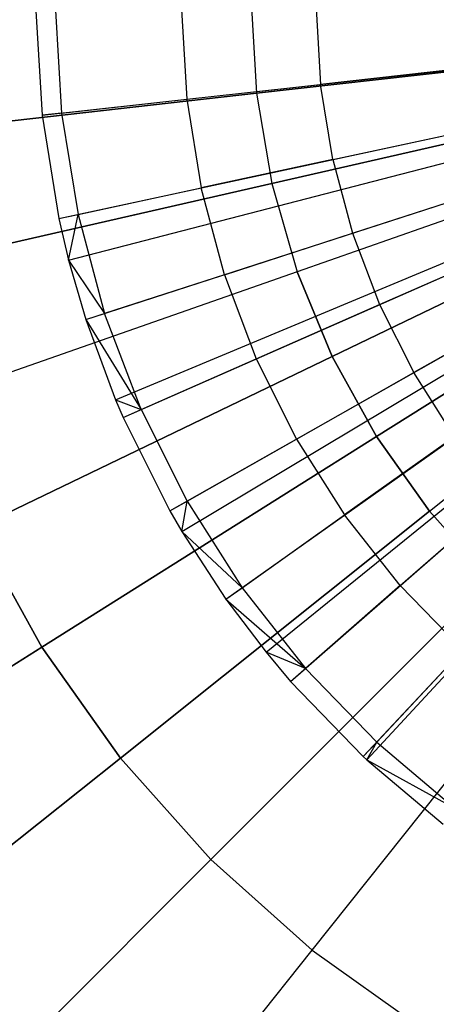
# Model space of a CAD drawing. Extents: x 0.2 to 44.2, y -21.9 to 24.
# Tile 90 of 239: x 33.84 to 34.749, y -10.823 to -8.678. Entities that reach past the tile are written whole.
import ezdxf

# ---------------------------------------------------------------- set-up
doc = ezdxf.new("R2010")
doc.units = 0
doc.header["$LTSCALE"] = 2.54
doc.layers.get('0').update_dxf_attribs({"color": 13, "linetype": 'CONTINUOUS'})

# ---------------------------------------------------------------- blocks, each defined once
blk = doc.blocks.new('GRUPUJ_2')
at = {"color": 0}
for p, q in [((29.9044, 9.5553, 18.6542), (29.9179, 9.3278, 18.6542)), ((29.9044, 9.5553, 18.6542), (29.9179, 9.3278, 18.6542)), ((29.9473, 9.5557, 18.6744), (29.9606, 9.3325, 18.6744)), ((29.9473, 9.5557, 18.6744), (29.9606, 9.3325, 18.6744)), ((30.2217, 9.558, 18.7944), (30.2333, 9.3626, 18.7944)), ((30.2217, 9.558, 18.7944), (30.2333, 9.3626, 18.7944)), ((30.5155, 9.5606, 18.9061), (30.5253, 9.3949, 18.9061)), ((30.5155, 9.5606, 18.9061), (30.5253, 9.3949, 18.9061)), ((29.9179, 9.3278, 18.6542), (31.7468, 9.5299, 19.2042)), ((29.9179, 9.3278, 18.6542), (31.7468, 9.5299, 19.2042)), ((29.9544, 9.1028, 18.6542), (31.7534, 9.4889, 19.2042)), ((29.9544, 9.1028, 18.6542), (31.7534, 9.4889, 19.2042)), ((29.9758, 9.012, 18.6542), (31.7573, 9.4723, 19.2042)), ((29.9758, 9.012, 18.6542), (31.7573, 9.4723, 19.2042)), ((30.0134, 8.8826, 18.6542), (31.7642, 9.4488, 19.2042)), ((30.0134, 8.8826, 18.6542), (31.7642, 9.4488, 19.2042)), ((30.0781, 8.7077, 18.6542), (31.776, 9.4169, 19.2042)), ((30.0781, 8.7077, 18.6542), (31.776, 9.4169, 19.2042)), ((30.8224, 9.4277, 19.0029), (30.5253, 9.3949, 18.9061)), ((30.8224, 9.4277, 19.0029), (30.5253, 9.3949, 18.9061)), ((30.0944, 8.6696, 18.6542), (31.7789, 9.41, 19.2042)), ((30.0944, 8.6696, 18.6542), (31.7789, 9.41, 19.2042)), ((30.2333, 9.3626, 18.7944), (30.5253, 9.3949, 18.9061)), ((30.2333, 9.3626, 18.7944), (30.5253, 9.3949, 18.9061)), ((30.5519, 9.231, 18.9061), (30.5253, 9.3949, 18.9061)), ((30.5519, 9.231, 18.9061), (30.5253, 9.3949, 18.9061)), ((30.1966, 8.4659, 18.6542), (31.7975, 9.3728, 19.2042)), ((30.1966, 8.4659, 18.6542), (31.7975, 9.3728, 19.2042)), ((29.9606, 9.3325, 18.6744), (30.2333, 9.3626, 18.7944)), ((29.9606, 9.3325, 18.6744), (30.2333, 9.3626, 18.7944)), ((30.2227, 8.4211, 18.6542), (31.8023, 9.3647, 19.2042)), ((30.2227, 8.4211, 18.6542), (31.8023, 9.3647, 19.2042)), ((30.2333, 9.3626, 18.7944), (30.2647, 9.1694, 18.7944)), ((30.2333, 9.3626, 18.7944), (30.2647, 9.1694, 18.7944)), ((29.9606, 9.3325, 18.6744), (29.9179, 9.3278, 18.6542)), ((29.9606, 9.3325, 18.6744), (29.9179, 9.3278, 18.6542)), ((29.9606, 9.3325, 18.6744), (29.9963, 9.1118, 18.6744)), ((29.9606, 9.3325, 18.6744), (29.9963, 9.1118, 18.6744)), ((30.3188, 8.2735, 18.6542), (31.8198, 9.3378, 19.2042)), ((30.3188, 8.2735, 18.6542), (31.8198, 9.3378, 19.2042)), ((29.9179, 9.3278, 18.6542), (29.9544, 9.1028, 18.6542)), ((29.9179, 9.3278, 18.6542), (29.9544, 9.1028, 18.6542)), ((30.4065, 8.1579, 18.6542), (31.8358, 9.3167, 19.2042)), ((30.4065, 8.1579, 18.6542), (31.8358, 9.3167, 19.2042)), ((30.4599, 8.0945, 18.6542), (31.8455, 9.3051, 19.2042)), ((30.4599, 8.0945, 18.6542), (31.8455, 9.3051, 19.2042)), ((30.5519, 9.231, 18.9061), (30.8441, 9.2937, 19.0029)), ((30.5519, 9.231, 18.9061), (30.8441, 9.2937, 19.0029)), ((30.6184, 7.9307, 18.6542), (31.8758, 9.274, 19.2042)), ((30.6184, 7.9307, 18.6542), (31.8758, 9.274, 19.2042)), ((30.626, 7.9236, 18.6542), (31.8758, 9.274, 19.2042)), ((30.626, 7.9236, 18.6542), (31.8758, 9.274, 19.2042)), ((30.5519, 9.231, 18.9061), (30.2647, 9.1694, 18.7944)), ((30.5519, 9.231, 18.9061), (30.2647, 9.1694, 18.7944)), ((30.5519, 9.231, 18.9061), (30.5949, 9.0707, 18.9061)), ((30.5519, 9.231, 18.9061), (30.5949, 9.0707, 18.9061)), ((29.9963, 9.1118, 18.6744), (30.2647, 9.1694, 18.7944)), ((29.9963, 9.1118, 18.6744), (30.2647, 9.1694, 18.7944)), ((30.3154, 8.9803, 18.7944), (30.2647, 9.1694, 18.7944)), ((30.3154, 8.9803, 18.7944), (30.2647, 9.1694, 18.7944)), ((30.5949, 9.0707, 18.9061), (30.8792, 9.1626, 19.0029)), ((30.5949, 9.0707, 18.9061), (30.8792, 9.1626, 19.0029)), ((29.9544, 9.1028, 18.6542), (29.9963, 9.1118, 18.6744)), ((29.9544, 9.1028, 18.6542), (29.9963, 9.1118, 18.6744)), ((29.9544, 9.1028, 18.6542), (29.9758, 9.012, 18.6542)), ((29.9544, 9.1028, 18.6542), (29.9758, 9.012, 18.6542)), ((29.9758, 9.012, 18.6542), (29.9963, 9.1118, 18.6744)), ((29.9758, 9.012, 18.6542), (29.9963, 9.1118, 18.6744)), ((29.9963, 9.1118, 18.6744), (30.0543, 8.8958, 18.6744)), ((29.9963, 9.1118, 18.6744), (30.0543, 8.8958, 18.6744)), ((30.3154, 8.9803, 18.7944), (30.5949, 9.0707, 18.9061)), ((30.3154, 8.9803, 18.7944), (30.5949, 9.0707, 18.9061)), ((30.5949, 9.0707, 18.9061), (30.6539, 8.9155, 18.9061)), ((30.5949, 9.0707, 18.9061), (30.6539, 8.9155, 18.9061)), ((30.6539, 8.9155, 18.9061), (30.9275, 9.0357, 19.0029)), ((30.6539, 8.9155, 18.9061), (30.9275, 9.0357, 19.0029)), ((29.9758, 9.012, 18.6542), (30.0134, 8.8826, 18.6542)), ((29.9758, 9.012, 18.6542), (30.0543, 8.8958, 18.6744)), ((29.9758, 9.012, 18.6542), (30.0134, 8.8826, 18.6542)), ((29.9758, 9.012, 18.6542), (30.0543, 8.8958, 18.6744)), ((30.3154, 8.9803, 18.7944), (30.0543, 8.8958, 18.6744)), ((30.3154, 8.9803, 18.7944), (30.0543, 8.8958, 18.6744)), ((30.3154, 8.9803, 18.7944), (30.385, 8.7973, 18.7944)), ((30.3154, 8.9803, 18.7944), (30.385, 8.7973, 18.7944)), ((30.385, 8.7973, 18.7944), (30.6539, 8.9155, 18.9061)), ((30.385, 8.7973, 18.7944), (30.6539, 8.9155, 18.9061)), ((30.6539, 8.9155, 18.9061), (30.7283, 8.7671, 18.9061)), ((30.6539, 8.9155, 18.9061), (30.7283, 8.7671, 18.9061)), ((30.9883, 8.9144, 19.0029), (30.7283, 8.7671, 18.9061)), ((30.9883, 8.9144, 19.0029), (30.7283, 8.7671, 18.9061)), ((30.0134, 8.8826, 18.6542), (30.0543, 8.8958, 18.6744)), ((30.0134, 8.8826, 18.6542), (30.0543, 8.8958, 18.6744)), ((30.0134, 8.8826, 18.6542), (30.0781, 8.7077, 18.6542)), ((30.0134, 8.8826, 18.6542), (30.1337, 8.6869, 18.6744)), ((30.0134, 8.8826, 18.6542), (30.0781, 8.7077, 18.6542)), ((30.0134, 8.8826, 18.6542), (30.1337, 8.6869, 18.6744)), ((30.1337, 8.6869, 18.6744), (30.0543, 8.8958, 18.6744)), ((30.1337, 8.6869, 18.6744), (30.0543, 8.8958, 18.6744)), ((30.1337, 8.6869, 18.6744), (30.385, 8.7973, 18.7944)), ((30.1337, 8.6869, 18.6744), (30.385, 8.7973, 18.7944)), ((30.385, 8.7973, 18.7944), (30.4727, 8.6223, 18.7944)), ((30.385, 8.7973, 18.7944), (30.4727, 8.6223, 18.7944)), ((30.4727, 8.6223, 18.7944), (30.7283, 8.7671, 18.9061)), ((30.4727, 8.6223, 18.7944), (30.7283, 8.7671, 18.9061)), ((30.8174, 8.627, 18.9061), (30.7283, 8.7671, 18.9061)), ((30.8174, 8.627, 18.9061), (30.7283, 8.7671, 18.9061)), ((30.0781, 8.7077, 18.6542), (30.0944, 8.6696, 18.6542)), ((30.0781, 8.7077, 18.6542), (30.1337, 8.6869, 18.6744)), ((30.0781, 8.7077, 18.6542), (30.0944, 8.6696, 18.6542)), ((30.0781, 8.7077, 18.6542), (30.1337, 8.6869, 18.6744)), ((30.0944, 8.6696, 18.6542), (30.1337, 8.6869, 18.6744)), ((30.0944, 8.6696, 18.6542), (30.1337, 8.6869, 18.6744)), ((30.1337, 8.6869, 18.6744), (30.234, 8.487, 18.6744)), ((30.1337, 8.6869, 18.6744), (30.234, 8.487, 18.6744)), ((30.0944, 8.6696, 18.6542), (30.1966, 8.4659, 18.6542)), ((30.0944, 8.6696, 18.6542), (30.1966, 8.4659, 18.6542)), ((30.234, 8.487, 18.6744), (30.4727, 8.6223, 18.7944)), ((30.234, 8.487, 18.6744), (30.4727, 8.6223, 18.7944)), ((30.4727, 8.6223, 18.7944), (30.5777, 8.4571, 18.7944)), ((30.4727, 8.6223, 18.7944), (30.5777, 8.4571, 18.7944)), ((30.8174, 8.627, 18.9061), (30.5777, 8.4571, 18.7944)), ((30.8174, 8.627, 18.9061), (30.5777, 8.4571, 18.7944)), ((30.6989, 8.3033, 18.7944), (30.9201, 8.4966, 18.9061)), ((30.6989, 8.3033, 18.7944), (30.9201, 8.4966, 18.9061)), ((30.1966, 8.4659, 18.6542), (30.234, 8.487, 18.6744)), ((30.1966, 8.4659, 18.6542), (30.234, 8.487, 18.6744)), ((30.2227, 8.4211, 18.6542), (30.234, 8.487, 18.6744)), ((30.2227, 8.4211, 18.6542), (30.234, 8.487, 18.6744)), ((30.234, 8.487, 18.6744), (30.3539, 8.2983, 18.6744)), ((30.234, 8.487, 18.6744), (30.3539, 8.2983, 18.6744)), ((30.1966, 8.4659, 18.6542), (30.2227, 8.4211, 18.6542)), ((30.1966, 8.4659, 18.6542), (30.2227, 8.4211, 18.6542)), ((30.3539, 8.2983, 18.6744), (30.5777, 8.4571, 18.7944)), ((30.3539, 8.2983, 18.6744), (30.5777, 8.4571, 18.7944)), ((30.6989, 8.3033, 18.7944), (30.5777, 8.4571, 18.7944)), ((30.6989, 8.3033, 18.7944), (30.5777, 8.4571, 18.7944)), ((30.2227, 8.4211, 18.6542), (30.3188, 8.2735, 18.6542)), ((30.2227, 8.4211, 18.6542), (30.3539, 8.2983, 18.6744)), ((30.2227, 8.4211, 18.6542), (30.3539, 8.2983, 18.6744)), ((30.2227, 8.4211, 18.6542), (30.3188, 8.2735, 18.6542)), ((30.6989, 8.3033, 18.7944), (30.4923, 8.1227, 18.6744)), ((30.6989, 8.3033, 18.7944), (30.4923, 8.1227, 18.6744)), ((30.6989, 8.3033, 18.7944), (30.835, 8.1626, 18.7944)), ((30.6989, 8.3033, 18.7944), (30.835, 8.1626, 18.7944)), ((30.3188, 8.2735, 18.6542), (30.3539, 8.2983, 18.6744)), ((30.3188, 8.2735, 18.6542), (30.3539, 8.2983, 18.6744)), ((30.3539, 8.2983, 18.6744), (30.4923, 8.1227, 18.6744)), ((30.3539, 8.2983, 18.6744), (30.4923, 8.1227, 18.6744)), ((30.3188, 8.2735, 18.6542), (30.4065, 8.1579, 18.6542)), ((30.3188, 8.2735, 18.6542), (30.4923, 8.1227, 18.6744)), ((30.3188, 8.2735, 18.6542), (30.4065, 8.1579, 18.6542)), ((30.3188, 8.2735, 18.6542), (30.4923, 8.1227, 18.6744)), ((30.4065, 8.1579, 18.6542), (30.4599, 8.0945, 18.6542)), ((30.4065, 8.1579, 18.6542), (30.4599, 8.0945, 18.6542)), ((30.4923, 8.1227, 18.6744), (30.4065, 8.1579, 18.6542)), ((30.4923, 8.1227, 18.6744), (30.4065, 8.1579, 18.6542)), ((30.6477, 7.962, 18.6744), (30.835, 8.1626, 18.7944)), ((30.6477, 7.962, 18.6744), (30.835, 8.1626, 18.7944)), ((30.4599, 8.0945, 18.6542), (30.4923, 8.1227, 18.6744)), ((30.4599, 8.0945, 18.6542), (30.4923, 8.1227, 18.6744)), ((30.6477, 7.962, 18.6744), (30.4923, 8.1227, 18.6744)), ((30.6477, 7.962, 18.6744), (30.4923, 8.1227, 18.6744)), ((30.4599, 8.0945, 18.6542), (30.6184, 7.9307, 18.6542)), ((30.4599, 8.0945, 18.6542), (30.6184, 7.9307, 18.6542)), ((30.6184, 7.9307, 18.6542), (30.6477, 7.962, 18.6744)), ((30.6184, 7.9307, 18.6542), (30.6477, 7.962, 18.6744)), ((30.626, 7.9236, 18.6542), (30.6477, 7.962, 18.6744)), ((30.626, 7.9236, 18.6542), (30.6477, 7.962, 18.6744)), ((30.6477, 7.962, 18.6744), (30.8186, 7.8179, 18.6744)), ((30.6477, 7.962, 18.6744), (30.8186, 7.8179, 18.6744)), ((30.6184, 7.9307, 18.6542), (30.626, 7.9236, 18.6542)), ((30.6184, 7.9307, 18.6542), (30.626, 7.9236, 18.6542)), ((30.626, 7.9236, 18.6542), (30.7926, 7.7837, 18.6542)), ((30.626, 7.9236, 18.6542), (30.8186, 7.8179, 18.6744)), ((30.626, 7.9236, 18.6542), (30.7926, 7.7837, 18.6542)), ((30.626, 7.9236, 18.6542), (30.8186, 7.8179, 18.6744))]:
    blk.add_line(p, q, dxfattribs=at)
blk = doc.blocks.new('KARO-10934_STL')
at = {"color": 0}
blk.add_blockref('GRUPUJ_2', (3.9714, -18.2138, 12.8689), dxfattribs=at)
blk = doc.blocks.new('GRUPUJ_1')
at = {"color": 0}
for p, q in [((34.1234, 13.3013, 30.3949), (34.1346, 13.102, 30.3949)), ((34.1234, 13.3013, 30.3949), (34.1346, 13.102, 30.3949)), ((34.1234, 13.3013, 14.7961), (34.1346, 13.102, 14.7961)), ((34.1234, 13.3013, 14.7961), (34.1346, 13.102, 14.7961)), ((34.1346, 13.102, 30.3949), (35.0135, 13.201, 30.5452)), ((35.0135, 13.201, 14.6458), (34.1346, 13.102, 14.7961)), ((35.0135, 13.201, 14.6458), (34.1346, 13.102, 14.7961)), ((34.1346, 13.102, 30.3949), (35.0135, 13.201, 30.5452)), ((33.2779, 13.0054, 30.1466), (34.1346, 13.102, 30.3949)), ((34.1346, 13.102, 14.7961), (33.2779, 13.0054, 15.0444)), ((34.1346, 13.102, 14.7961), (33.2779, 13.0054, 15.0444)), ((33.2779, 13.0054, 30.1466), (34.1346, 13.102, 30.3949)), ((34.1346, 13.102, 14.7961), (34.168, 12.9052, 14.7961)), ((34.1346, 13.102, 14.7961), (34.168, 12.9052, 14.7961)), ((34.1346, 13.102, 30.3949), (34.168, 12.9052, 30.3949)), ((34.1346, 13.102, 30.3949), (34.168, 12.9052, 30.3949)), ((35.0303, 13.102, 30.5452), (34.168, 12.9052, 30.3949)), ((34.168, 12.9052, 14.7961), (35.0303, 13.102, 14.6458)), ((34.168, 12.9052, 14.7961), (35.0303, 13.102, 14.6458)), ((35.0303, 13.102, 30.5452), (34.168, 12.9052, 30.3949)), ((35.0581, 13.0054, 30.5452), (34.2233, 12.7133, 30.3949)), ((35.0581, 13.0054, 30.5452), (34.2233, 12.7133, 30.3949)), ((35.0581, 13.0054, 14.6458), (34.2233, 12.7133, 14.7961)), ((35.0581, 13.0054, 14.6458), (34.2233, 12.7133, 14.7961)), ((35.0965, 12.9126, 30.5452), (34.2997, 12.5289, 30.3949)), ((35.0965, 12.9126, 30.5452), (34.2997, 12.5289, 30.3949)), ((34.2997, 12.5289, 14.7961), (35.0965, 12.9126, 14.6458)), ((34.2997, 12.5289, 14.7961), (35.0965, 12.9126, 14.6458)), ((34.168, 12.9052, 30.3949), (33.3276, 12.7133, 30.1466)), ((33.3276, 12.7133, 15.0444), (34.168, 12.9052, 14.7961)), ((33.3276, 12.7133, 15.0444), (34.168, 12.9052, 14.7961)), ((34.168, 12.9052, 30.3949), (33.3276, 12.7133, 30.1466)), ((34.168, 12.9052, 30.3949), (34.2233, 12.7133, 30.3949)), ((34.168, 12.9052, 14.7961), (34.2233, 12.7133, 14.7961)), ((34.168, 12.9052, 30.3949), (34.2233, 12.7133, 30.3949)), ((34.168, 12.9052, 14.7961), (34.2233, 12.7133, 14.7961)), ((35.1451, 12.8247, 30.5452), (34.3962, 12.3542, 30.3949)), ((35.1451, 12.8247, 30.5452), (34.3962, 12.3542, 30.3949)), ((34.3962, 12.3542, 14.7961), (35.1451, 12.8247, 14.6458)), ((34.3962, 12.3542, 14.7961), (35.1451, 12.8247, 14.6458)), ((34.5118, 12.1914, 30.3949), (35.2032, 12.7428, 30.5452)), ((34.5118, 12.1914, 30.3949), (35.2032, 12.7428, 30.5452)), ((34.5118, 12.1914, 14.7961), (35.2032, 12.7428, 14.6458)), ((34.5118, 12.1914, 14.7961), (35.2032, 12.7428, 14.6458)), ((34.2233, 12.7133, 30.3949), (33.4096, 12.4286, 30.1466)), ((34.2233, 12.7133, 30.3949), (33.4096, 12.4286, 30.1466)), ((34.2233, 12.7133, 14.7961), (33.4096, 12.4286, 15.0444)), ((34.2233, 12.7133, 14.7961), (33.4096, 12.4286, 15.0444)), ((34.2997, 12.5289, 30.3949), (34.2233, 12.7133, 30.3949)), ((34.2997, 12.5289, 30.3949), (34.2233, 12.7133, 30.3949)), ((34.2233, 12.7133, 14.7961), (34.2997, 12.5289, 14.7961)), ((34.2233, 12.7133, 14.7961), (34.2997, 12.5289, 14.7961)), ((34.2997, 12.5289, 30.3949), (33.523, 12.1549, 30.1466)), ((34.2997, 12.5289, 30.3949), (33.523, 12.1549, 30.1466)), ((33.523, 12.1549, 15.0444), (34.2997, 12.5289, 14.7961)), ((33.523, 12.1549, 15.0444), (34.2997, 12.5289, 14.7961)), ((34.3962, 12.3542, 30.3949), (34.2997, 12.5289, 30.3949)), ((34.3962, 12.3542, 30.3949), (34.2997, 12.5289, 30.3949)), ((34.2997, 12.5289, 14.7961), (34.3962, 12.3542, 14.7961)), ((34.2997, 12.5289, 14.7961), (34.3962, 12.3542, 14.7961)), ((34.3962, 12.3542, 30.3949), (33.6663, 11.8955, 30.1466)), ((34.3962, 12.3542, 30.3949), (33.6663, 11.8955, 30.1466)), ((33.6663, 11.8955, 15.0444), (34.3962, 12.3542, 14.7961)), ((33.6663, 11.8955, 15.0444), (34.3962, 12.3542, 14.7961)), ((34.5118, 12.1914, 30.3949), (34.3962, 12.3542, 30.3949)), ((34.5118, 12.1914, 30.3949), (34.3962, 12.3542, 30.3949)), ((34.3962, 12.3542, 14.7961), (34.5118, 12.1914, 14.7961)), ((34.3962, 12.3542, 14.7961), (34.5118, 12.1914, 14.7961)), ((34.5118, 12.1914, 30.3949), (33.8378, 11.6539, 30.1466)), ((34.5118, 12.1914, 30.3949), (33.8378, 11.6539, 30.1466)), ((33.8378, 11.6539, 15.0444), (34.5118, 12.1914, 14.7961)), ((33.8378, 11.6539, 15.0444), (34.5118, 12.1914, 14.7961)), ((34.5118, 12.1914, 30.3949), (34.6448, 12.0425, 30.3949)), ((34.5118, 12.1914, 30.3949), (34.6448, 12.0425, 30.3949)), ((34.5118, 12.1914, 14.7961), (34.6448, 12.0425, 14.7961)), ((34.5118, 12.1914, 14.7961), (34.6448, 12.0425, 14.7961)), ((33.6663, 11.8955, 30.1466), (33.523, 12.1549, 30.1466)), ((33.6663, 11.8955, 30.1466), (33.523, 12.1549, 30.1466)), ((33.523, 12.1549, 15.0444), (33.6663, 11.8955, 15.0444)), ((33.523, 12.1549, 15.0444), (33.6663, 11.8955, 15.0444)), ((34.0352, 11.4329, 30.1466), (34.6448, 12.0425, 30.3949)), ((34.0352, 11.4329, 30.1466), (34.6448, 12.0425, 30.3949)), ((34.0352, 11.4329, 15.0444), (34.6448, 12.0425, 14.7961)), ((34.0352, 11.4329, 15.0444), (34.6448, 12.0425, 14.7961)), ((34.2561, 11.2355, 30.1466), (34.7936, 11.9095, 30.3949)), ((34.2561, 11.2355, 30.1466), (34.7936, 11.9095, 30.3949)), ((34.2561, 11.2355, 15.0444), (34.7936, 11.9095, 14.7961)), ((34.2561, 11.2355, 15.0444), (34.7936, 11.9095, 14.7961)), ((33.6663, 11.8955, 30.1466), (32.9645, 11.4546, 29.8033)), ((33.6663, 11.8955, 30.1466), (32.9645, 11.4546, 29.8033)), ((32.9645, 11.4546, 15.3878), (33.6663, 11.8955, 15.0444)), ((32.9645, 11.4546, 15.3878), (33.6663, 11.8955, 15.0444)), ((33.8378, 11.6539, 30.1466), (33.6663, 11.8955, 30.1466)), ((33.8378, 11.6539, 30.1466), (33.6663, 11.8955, 30.1466)), ((33.6663, 11.8955, 15.0444), (33.8378, 11.6539, 15.0444)), ((33.6663, 11.8955, 15.0444), (33.8378, 11.6539, 15.0444)), ((33.8378, 11.6539, 30.1466), (33.1897, 11.1371, 29.8033)), ((33.8378, 11.6539, 30.1466), (33.1897, 11.1371, 29.8033)), ((33.1897, 11.1371, 15.3878), (33.8378, 11.6539, 15.0444)), ((33.1897, 11.1371, 15.3878), (33.8378, 11.6539, 15.0444)), ((34.0352, 11.4329, 30.1466), (33.8378, 11.6539, 30.1466)), ((34.0352, 11.4329, 30.1466), (33.8378, 11.6539, 30.1466)), ((33.8378, 11.6539, 15.0444), (34.0352, 11.4329, 15.0444)), ((33.8378, 11.6539, 15.0444), (34.0352, 11.4329, 15.0444)), ((34.0352, 11.4329, 30.1466), (33.4491, 10.8469, 29.8033)), ((34.0352, 11.4329, 30.1466), (33.4491, 10.8469, 29.8033)), ((33.4491, 10.8469, 15.3878), (34.0352, 11.4329, 15.0444)), ((33.4491, 10.8469, 15.3878), (34.0352, 11.4329, 15.0444)), ((34.0352, 11.4329, 30.1466), (34.2561, 11.2355, 30.1466)), ((34.0352, 11.4329, 30.1466), (34.2561, 11.2355, 30.1466)), ((34.0352, 11.4329, 15.0444), (34.2561, 11.2355, 15.0444)), ((34.0352, 11.4329, 15.0444), (34.2561, 11.2355, 15.0444)), ((33.7394, 10.5875, 29.8033), (34.2561, 11.2355, 30.1466)), ((33.7394, 10.5875, 29.8033), (34.2561, 11.2355, 30.1466)), ((33.7394, 10.5875, 15.3878), (34.2561, 11.2355, 15.0444)), ((33.7394, 10.5875, 15.3878), (34.2561, 11.2355, 15.0444)), ((34.2561, 11.2355, 30.1466), (34.4978, 11.064, 30.1466)), ((34.2561, 11.2355, 30.1466), (34.4978, 11.064, 30.1466)), ((34.2561, 11.2355, 15.0444), (34.4978, 11.064, 15.0444)), ((34.2561, 11.2355, 15.0444), (34.4978, 11.064, 15.0444))]:
    blk.add_line(p, q, dxfattribs=at)
blk = doc.blocks.new('GRUPUJ_3')
at = {"color": 0}
for name, p in [('GRUPUJ_1', (0, 0)), ('KARO-10934_STL', (-0.2222, 21.9402, -1.2505))]:
    blk.add_blockref(name, p, dxfattribs=at)

msp = doc.modelspace()

# ---------------------------------------------------------------- block references
at = {"color": 0}
msp.add_blockref('GRUPUJ_3', (0.2222, -21.9402, 1.2505), dxfattribs=at)

doc.saveas('drawing.dxf')
